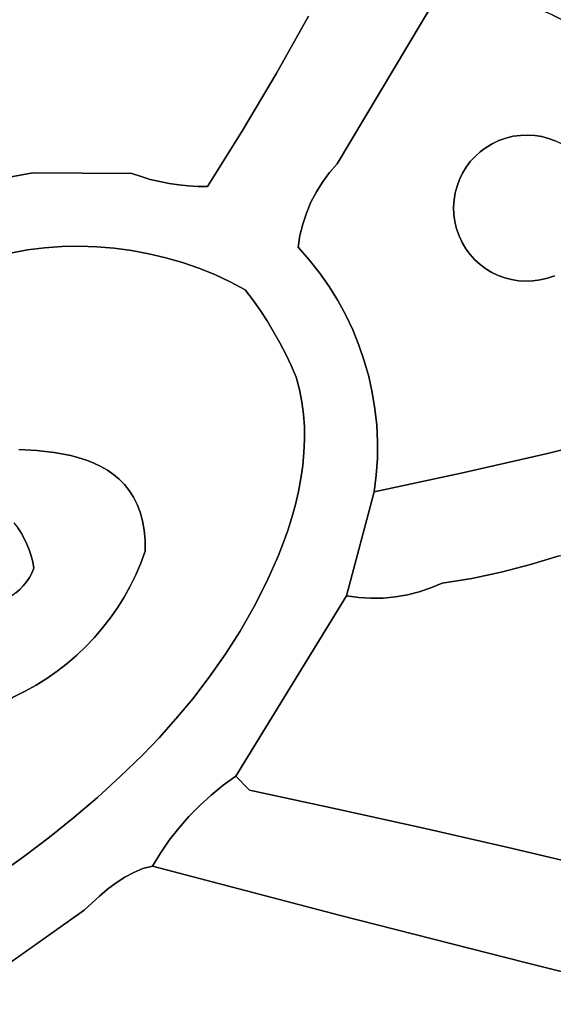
# Model space of a CAD drawing. Header units: inches. Extents: x 36.3 to 71.4, y 17.4 to 61.7.
# Tile 43 of 80: x 59.5 to 62.2, y 25.9 to 30.9. Entities that reach past the tile are written whole.
import ezdxf

# ---------------------------------------------------------------- set-up
doc = ezdxf.new("R2010")
doc.units = ezdxf.units.IN
doc.layers.add('SURFACES_FOR_SKETCHUP', color=7, linetype='Continuous')

msp = doc.modelspace()

# ---------------------------------------------------------------- linework, layer by layer
at = {"layer": 'SURFACES_FOR_SKETCHUP'}
for points, invisible_edges in [([(59.407, 30.0793), (59.5363, 30.1016), (59.4638, 31.4881)], 10), ([(59.5452, 31.4727), (59.4638, 31.4881), (59.5363, 30.1016)], 10), ([(59.627, 31.4598), (59.5452, 31.4727), (59.5363, 30.1016)], 10), ([(59.7091, 31.4494), (59.627, 31.4598), (59.5363, 30.1016)], 10), ([(59.7091, 31.4494), (59.5363, 30.1016), (59.7915, 31.4414)], 3), ([(59.7915, 31.4414), (59.5363, 30.1016), (59.8742, 31.436)], 3), ([(60.0377, 30.0987), (59.8742, 31.436), (59.5363, 30.1016)], 3), ([(59.8742, 31.436), (60.0377, 30.0987), (59.957, 31.4331)], 3), ([(59.957, 31.4331), (60.0377, 30.0987), (60.0399, 31.4327)], 3), ([(60.5988, 30.3159), (60.0399, 31.4327), (60.0377, 30.0987)], 11), ([(60.9334, 30.8954), (60.0399, 31.4327), (60.7695, 30.6037)], 3), ([(60.7695, 30.6037), (60.0399, 31.4327), (60.5988, 30.3159)], 3), ([(62.2537, 30.8595), (62.299, 31.2168), (62.1678, 30.9015)], 3), ([(61.617, 31.0505), (60.9334, 30.8954), (61.0787, 30.1482)], 3), ([(61.617, 31.0505), (61.0787, 30.1482), (61.7767, 30.1852)], 10), ([(61.617, 31.0505), (61.7767, 30.1852), (61.8033, 30.2093)], 9), ([(61.617, 31.0505), (61.8033, 30.2093), (61.8323, 30.2309)], 9), ([(61.617, 31.0505), (61.8323, 30.2309), (61.712, 31.0383)], 3), ([(61.8637, 30.2497), (61.712, 31.0383), (61.8323, 30.2309)], 3), ([(61.712, 31.0383), (61.8637, 30.2497), (61.8061, 31.021)], 3), ([(61.8973, 30.2655), (61.8061, 31.021), (61.8637, 30.2497)], 3), ([(61.8061, 31.021), (61.8973, 30.2655), (61.8988, 30.9986)], 3), ([(61.933, 30.2781), (61.8988, 30.9986), (61.8973, 30.2655)], 3), ([(61.8988, 30.9986), (61.933, 30.2781), (61.9902, 30.9711)], 3), ([(61.9698, 30.287), (61.9902, 30.9711), (61.933, 30.2781)], 3), ([(61.9902, 30.9711), (61.9698, 30.287), (62.0799, 30.9388)], 3), ([(62.0066, 30.292), (62.0799, 30.9388), (61.9698, 30.287)], 3), ([(62.0799, 30.9388), (62.0066, 30.292), (62.1678, 30.9015)], 3), ([(60.7695, 30.6037), (61.0787, 30.1482), (60.9334, 30.8954)], 3), ([(62.0432, 30.2933), (62.1678, 30.9015), (62.0066, 30.292)], 3), ([(62.1678, 30.9015), (62.0432, 30.2933), (62.2537, 30.8595)], 3), ([(62.0793, 30.2911), (62.2537, 30.8595), (62.0432, 30.2933)], 3), ([(62.1148, 30.2853), (62.2537, 30.8595), (62.0793, 30.2911)], 3), ([(62.2537, 30.8595), (62.1148, 30.2853), (62.3373, 30.8127)], 3), ([(62.1493, 30.2762), (62.3373, 30.8127), (62.1148, 30.2853)], 3), ([(62.1826, 30.2639), (62.3373, 30.8127), (62.1493, 30.2762)], 3), ([(60.5988, 30.3159), (61.0787, 30.1482), (60.7695, 30.6037)], 3), ([(60.0841, 30.0828), (60.5988, 30.3159), (60.0377, 30.0987)], 3), ([(60.0841, 30.0828), (60.1311, 30.0691), (60.5988, 30.3159)], 10), ([(60.1786, 30.0575), (60.5988, 30.3159), (60.1311, 30.0691)], 3), ([(60.2265, 30.0481), (60.5988, 30.3159), (60.1786, 30.0575)], 3), ([(60.2748, 30.0409), (60.5988, 30.3159), (60.2265, 30.0481)], 3), ([(60.3234, 30.0358), (60.5988, 30.3159), (60.2748, 30.0409)], 3), ([(60.3234, 30.0358), (60.3723, 30.0329), (60.5988, 30.3159)], 10), ([(60.4213, 30.0323), (60.5988, 30.3159), (60.3723, 30.0329)], 2), ([(60.4213, 30.0323), (60.9451, 29.953), (60.5988, 30.3159)], 3), ([(61.0393, 30.1033), (61.0787, 30.1482), (60.5988, 30.3159)], 10), ([(61.0393, 30.1033), (60.5988, 30.3159), (61.0039, 30.0556)], 3), ([(61.0039, 30.0556), (60.5988, 30.3159), (60.9724, 30.0055)], 3), ([(60.9724, 30.0055), (60.5988, 30.3159), (60.9451, 29.953)], 3), ([(61.713, 30.0999), (61.933, 30.2781), (61.7314, 30.1303)], 3), ([(61.933, 30.2781), (61.713, 30.0999), (62.2146, 30.2484)], 11), ([(61.933, 30.2781), (61.8973, 30.2655), (61.7314, 30.1303)], 10), ([(61.7314, 30.1303), (61.8973, 30.2655), (61.7527, 30.1588)], 3), ([(61.7527, 30.1588), (61.8973, 30.2655), (61.7767, 30.1852)], 3), ([(61.8973, 30.2655), (61.8637, 30.2497), (61.7767, 30.1852)], 10), ([(61.9698, 30.287), (61.933, 30.2781), (62.1826, 30.2639)], 10), ([(62.2146, 30.2484), (62.1826, 30.2639), (61.933, 30.2781)], 10), ([(61.9698, 30.287), (62.1148, 30.2853), (62.0066, 30.292)], 3), ([(62.1493, 30.2762), (62.1148, 30.2853), (61.9698, 30.287)], 10), ([(62.1826, 30.2639), (62.1493, 30.2762), (61.9698, 30.287)], 10), ([(62.0793, 30.2911), (62.0432, 30.2933), (62.0066, 30.292)], 8), ([(62.0793, 30.2911), (62.0066, 30.292), (62.1148, 30.2853)], 3), ([(61.713, 30.0999), (61.8615, 29.5984), (62.2146, 30.2484)], 11), ([(61.8033, 30.2093), (61.7767, 30.1852), (61.8637, 30.2497)], 10), ([(61.8637, 30.2497), (61.8323, 30.2309), (61.8033, 30.2093)], 8), ([(62.3927, 30.0284), (62.2146, 30.2484), (61.8615, 29.5984)], 11), ([(61.7527, 30.1588), (61.7767, 30.1852), (61.0787, 30.1482)], 10), ([(61.7314, 30.1303), (61.7527, 30.1588), (61.0787, 30.1482)], 10), ([(61.0787, 30.1482), (61.0393, 30.1033), (61.6695, 29.892)], 10), ([(61.6681, 29.9286), (61.6704, 29.9647), (61.0787, 30.1482)], 10), ([(61.6695, 29.892), (61.6681, 29.9286), (61.0787, 30.1482)], 10), ([(61.6704, 29.9647), (61.6762, 30.0001), (61.0787, 30.1482)], 10), ([(61.6762, 30.0001), (61.6853, 30.0346), (61.0787, 30.1482)], 10), ([(61.6853, 30.0346), (61.6976, 30.068), (61.0787, 30.1482)], 10), ([(61.6976, 30.068), (61.713, 30.0999), (61.0787, 30.1482)], 10), ([(61.713, 30.0999), (61.7314, 30.1303), (61.0787, 30.1482)], 10), ([(59.407, 30.0793), (59.508, 29.7116), (59.5363, 30.1016)], 3), ([(59.508, 29.7116), (59.407, 30.0793), (59.4222, 29.6956)], 3), ([(59.595, 29.7227), (59.5363, 30.1016), (59.508, 29.7116)], 3), ([(60.0377, 30.0987), (59.5363, 30.1016), (59.7712, 29.7306)], 10), ([(59.6828, 29.729), (59.5363, 30.1016), (59.595, 29.7227)], 3), ([(59.6828, 29.729), (59.7712, 29.7306), (59.5363, 30.1016)], 10), ([(59.7712, 29.7306), (59.8597, 29.7277), (60.0377, 30.0987)], 10), ([(59.8597, 29.7277), (59.948, 29.7202), (60.0377, 30.0987)], 10), ([(60.0841, 30.0828), (60.0377, 30.0987), (59.948, 29.7202)], 10), ([(59.948, 29.7202), (60.0359, 29.7084), (60.0841, 30.0828)], 10), ([(60.1311, 30.0691), (60.0841, 30.0828), (60.0359, 29.7084)], 10), ([(60.1786, 30.0575), (60.1311, 30.0691), (60.0359, 29.7084)], 10), ([(61.0393, 30.1033), (61.0039, 30.0556), (61.6695, 29.892)], 10), ([(61.6976, 30.068), (61.6853, 30.0346), (61.6745, 29.8552)], 10), ([(61.6745, 29.8552), (61.6834, 29.8184), (61.6976, 30.068)], 10), ([(61.713, 30.0999), (61.6976, 30.068), (61.6834, 29.8184)], 10), ([(61.6834, 29.8184), (61.8615, 29.5984), (61.713, 30.0999)], 11), ([(60.0359, 29.7084), (60.1231, 29.6923), (60.1786, 30.0575)], 10), ([(60.2265, 30.0481), (60.1786, 30.0575), (60.1231, 29.6923)], 10), ([(60.1231, 29.6923), (60.2091, 29.6719), (60.2265, 30.0481)], 10), ([(60.2748, 30.0409), (60.2265, 30.0481), (60.2091, 29.6719)], 10), ([(60.3234, 30.0358), (60.2748, 30.0409), (60.2091, 29.6719)], 10), ([(60.2091, 29.6719), (60.2937, 29.6475), (60.3234, 30.0358)], 10), ([(60.3723, 30.0329), (60.3234, 30.0358), (60.2937, 29.6475)], 10), ([(60.4213, 30.0323), (60.3723, 30.0329), (60.2937, 29.6475)], 10), ([(60.2937, 29.6475), (60.3765, 29.619), (60.4213, 30.0323)], 10), ([(60.3765, 29.619), (60.4573, 29.5867), (60.4213, 30.0323)], 10), ([(60.9451, 29.953), (60.4213, 30.0323), (60.9221, 29.8986)], 3), ([(60.4213, 30.0323), (60.4573, 29.5867), (60.8892, 29.7847)], 11), ([(60.9221, 29.8986), (60.4213, 30.0323), (60.9034, 29.8424)], 3), ([(60.9034, 29.8424), (60.4213, 30.0323), (60.8892, 29.7847)], 3), ([(60.9724, 30.0055), (61.6695, 29.892), (61.0039, 30.0556)], 3), ([(61.6853, 30.0346), (61.6762, 30.0001), (61.6745, 29.8552)], 10), ([(62.1431, 29.5688), (62.3927, 30.0284), (61.8615, 29.5984)], 11), ([(62.1431, 29.5688), (62.3631, 29.7469), (62.3927, 30.0284)], 11), ([(60.9451, 29.953), (60.9886, 29.5958), (60.9724, 30.0055)], 3), ([(61.6695, 29.892), (60.9724, 30.0055), (61.6745, 29.8552)], 3), ([(60.9724, 30.0055), (60.9886, 29.5958), (61.6745, 29.8552)], 11), ([(61.6704, 29.9647), (61.6681, 29.9286), (61.6695, 29.892)], 8), ([(61.6704, 29.9647), (61.6695, 29.892), (61.6762, 30.0001)], 3), ([(61.6745, 29.8552), (61.6762, 30.0001), (61.6695, 29.892)], 3), ([(60.9221, 29.8986), (60.9886, 29.5958), (60.9451, 29.953)], 3), ([(60.9034, 29.8424), (60.9361, 29.6621), (60.9221, 29.8986)], 3), ([(60.9886, 29.5958), (60.9221, 29.8986), (60.9361, 29.6621)], 3), ([(60.8892, 29.7847), (60.9361, 29.6621), (60.9034, 29.8424)], 3), ([(61.0369, 29.5269), (61.6745, 29.8552), (60.9886, 29.5958)], 3), ([(61.6745, 29.8552), (61.0369, 29.5269), (61.6834, 29.8184)], 3), ([(61.6834, 29.8184), (61.0369, 29.5269), (61.696, 29.7827)], 3), ([(61.6834, 29.8184), (61.696, 29.7827), (61.8312, 29.6168)], 10), ([(61.8615, 29.5984), (61.6834, 29.8184), (61.8312, 29.6168)], 3), ([(60.5357, 29.5505), (60.8892, 29.7847), (60.4573, 29.5867)], 3), ([(60.8892, 29.7847), (60.5357, 29.5505), (60.8796, 29.7258)], 3), ([(60.8892, 29.7847), (60.8796, 29.7258), (60.9361, 29.6621)], 8), ([(61.0811, 29.4556), (61.696, 29.7827), (61.0369, 29.5269)], 3), ([(61.696, 29.7827), (61.0811, 29.4556), (61.7118, 29.7491)], 3), ([(61.8027, 29.6381), (61.696, 29.7827), (61.7763, 29.6621)], 3), ([(61.8312, 29.6168), (61.696, 29.7827), (61.8027, 29.6381)], 3), ([(61.696, 29.7827), (61.7118, 29.7491), (61.7763, 29.6621)], 10), ([(59.4222, 29.6956), (59.5552, 28.6967), (59.508, 29.7116)], 3), ([(59.508, 29.7116), (59.5552, 28.6967), (59.595, 29.7227)], 3), ([(59.6435, 28.6866), (59.595, 29.7227), (59.5552, 28.6967)], 3), ([(59.595, 29.7227), (59.6435, 28.6866), (59.6828, 29.729)], 3), ([(59.6828, 29.729), (59.6435, 28.6866), (59.7712, 29.7306)], 3), ([(59.7279, 28.6706), (59.7712, 29.7306), (59.6435, 28.6866)], 3), ([(59.7712, 29.7306), (59.7279, 28.6706), (59.8597, 29.7277)], 3), ([(59.8597, 29.7277), (59.7279, 28.6706), (59.948, 29.7202)], 3), ([(59.7682, 28.66), (59.948, 29.7202), (59.7279, 28.6706)], 3), ([(59.948, 29.7202), (59.7682, 28.66), (60.0359, 29.7084)], 3), ([(60.6114, 29.5105), (60.8796, 29.7258), (60.5357, 29.5505)], 3), ([(60.6502, 29.4591), (60.8796, 29.7258), (60.6114, 29.5105)], 3), ([(60.8796, 29.7258), (60.6502, 29.4591), (60.9361, 29.6621)], 3), ([(61.1211, 29.3822), (61.7118, 29.7491), (61.0811, 29.4556)], 3), ([(61.7118, 29.7491), (61.1211, 29.3822), (61.7306, 29.7177)], 3), ([(61.1569, 29.3068), (61.7306, 29.7177), (61.1211, 29.3822)], 3), ([(61.7306, 29.7177), (61.1569, 29.3068), (61.7522, 29.6886)], 3), ([(61.7522, 29.6886), (61.7763, 29.6621), (61.7118, 29.7491)], 10), ([(61.7118, 29.7491), (61.7306, 29.7177), (61.7522, 29.6886)], 8), ([(62.3631, 29.7469), (62.1431, 29.5688), (62.3447, 29.7166)], 3), ([(62.1431, 29.5688), (62.1788, 29.5814), (62.3447, 29.7166)], 10), ([(59.5552, 28.6967), (59.4222, 29.6956), (59.4644, 28.702)], 3), ([(59.8071, 28.6475), (60.0359, 29.7084), (59.7682, 28.66)], 3), ([(60.0359, 29.7084), (59.8071, 28.6475), (60.1231, 29.6923)], 3), ([(59.8444, 28.6329), (60.1231, 29.6923), (59.8071, 28.6475)], 3), ([(60.1231, 29.6923), (59.8444, 28.6329), (60.2091, 29.6719)], 3), ([(60.2091, 29.6719), (59.8444, 28.6329), (60.2937, 29.6475)], 3), ([(60.6873, 29.4065), (60.9361, 29.6621), (60.6502, 29.4591)], 3), ([(60.9361, 29.6621), (60.6873, 29.4065), (60.9886, 29.5958)], 3), ([(61.7522, 29.6886), (61.1569, 29.3068), (61.7763, 29.6621)], 3), ([(61.1882, 29.2297), (61.7763, 29.6621), (61.1569, 29.3068)], 3), ([(61.7763, 29.6621), (61.1882, 29.2297), (61.8027, 29.6381)], 3), ([(59.8798, 28.616), (60.2937, 29.6475), (59.8444, 28.6329)], 3), ([(60.2937, 29.6475), (59.8798, 28.616), (60.3765, 29.619)], 3), ([(59.9133, 28.5968), (60.3765, 29.619), (59.8798, 28.616)], 3), ([(60.3765, 29.619), (59.9133, 28.5968), (60.4573, 29.5867)], 3), ([(61.2152, 29.151), (61.8027, 29.6381), (61.1882, 29.2297)], 3), ([(61.8027, 29.6381), (61.2152, 29.151), (61.8312, 29.6168)], 3), ([(61.8312, 29.6168), (61.2152, 29.151), (61.8615, 29.5984)], 3), ([(60.4573, 29.5867), (59.9133, 28.5968), (60.7225, 29.3526)], 11), ([(60.6873, 29.4065), (60.4573, 29.5867), (60.7225, 29.3526)], 3), ([(60.4573, 29.5867), (60.6873, 29.4065), (60.5357, 29.5505)], 3), ([(60.7225, 29.3526), (60.9886, 29.5958), (60.6873, 29.4065)], 3), ([(60.9886, 29.5958), (60.7225, 29.3526), (61.0369, 29.5269)], 3), ([(61.2378, 29.0708), (61.8615, 29.5984), (61.2152, 29.151)], 3), ([(61.8935, 29.583), (61.8615, 29.5984), (61.2378, 29.0708)], 10), ([(61.2378, 29.0708), (61.2558, 28.9895), (61.8935, 29.583)], 10), ([(61.9268, 29.5706), (61.8935, 29.583), (61.2558, 28.9895)], 10), ([(61.2558, 28.9895), (61.706, 28.5809), (61.9268, 29.5706)], 11), ([(61.9268, 29.5706), (61.706, 28.5809), (61.9613, 29.5615)], 3), ([(62.1446, 28.6815), (61.9613, 29.5615), (61.706, 28.5809)], 3), ([(61.8615, 29.5984), (61.8935, 29.583), (62.1431, 29.5688)], 10), ([(61.8935, 29.583), (61.9268, 29.5706), (62.1063, 29.5599)], 10), ([(62.1063, 29.5599), (62.1431, 29.5688), (61.8935, 29.583)], 10), ([(61.9268, 29.5706), (61.9613, 29.5615), (62.1063, 29.5599)], 10), ([(61.9968, 29.5558), (61.9613, 29.5615), (62.1446, 28.6815)], 10), ([(61.9968, 29.5558), (62.0694, 29.5548), (61.9613, 29.5615)], 3), ([(62.1063, 29.5599), (61.9613, 29.5615), (62.0694, 29.5548)], 3), ([(62.0694, 29.5548), (62.1446, 28.6815), (62.1063, 29.5599)], 3), ([(62.1063, 29.5599), (62.1446, 28.6815), (62.1431, 29.5688)], 3), ([(62.1431, 29.5688), (62.5815, 28.7891), (62.1788, 29.5814)], 3), ([(62.5815, 28.7891), (62.1431, 29.5688), (62.1446, 28.6815)], 3), ([(60.6502, 29.4591), (60.5357, 29.5505), (60.6873, 29.4065)], 3), ([(60.6114, 29.5105), (60.5357, 29.5505), (60.6502, 29.4591)], 2), ([(60.7559, 29.2977), (61.0369, 29.5269), (60.7225, 29.3526)], 3), ([(61.0369, 29.5269), (60.7559, 29.2977), (61.0811, 29.4556)], 3), ([(61.9968, 29.5558), (62.1446, 28.6815), (62.0329, 29.5535)], 3), ([(61.9968, 29.5558), (62.0329, 29.5535), (62.0694, 29.5548)], 8), ([(62.0329, 29.5535), (62.1446, 28.6815), (62.0694, 29.5548)], 3), ([(60.7874, 29.2416), (61.0811, 29.4556), (60.7559, 29.2977)], 3), ([(61.0811, 29.4556), (60.7874, 29.2416), (61.1211, 29.3822)], 3), ([(60.817, 29.1845), (61.1211, 29.3822), (60.7874, 29.2416)], 3), ([(61.1211, 29.3822), (60.817, 29.1845), (61.1569, 29.3068)], 3), ([(59.9447, 28.5751), (60.7225, 29.3526), (59.9133, 28.5968)], 3), ([(60.7225, 29.3526), (59.9447, 28.5751), (60.7559, 29.2977)], 3), ([(60.7559, 29.2977), (59.9447, 28.5751), (60.7874, 29.2416)], 3), ([(60.8447, 29.1263), (61.1569, 29.3068), (60.817, 29.1845)], 3), ([(61.1569, 29.3068), (60.8447, 29.1263), (61.1882, 29.2297)], 3), ([(59.9738, 28.5507), (60.7874, 29.2416), (59.9447, 28.5751)], 3), ([(60.7874, 29.2416), (59.9738, 28.5507), (60.817, 29.1845)], 3), ([(60.8704, 29.0673), (61.1882, 29.2297), (60.8447, 29.1263)], 3), ([(61.1882, 29.2297), (60.8704, 29.0673), (61.2152, 29.151)], 3), ([(60.817, 29.1845), (59.9738, 28.5507), (60.8447, 29.1263)], 3), ([(60.0004, 28.5235), (60.8447, 29.1263), (59.9738, 28.5507)], 3), ([(60.8447, 29.1263), (60.0004, 28.5235), (60.8867, 29.0056)], 11), ([(60.8704, 29.0673), (60.8447, 29.1263), (60.8867, 29.0056)], 2), ([(60.8867, 29.0056), (61.2152, 29.151), (60.8704, 29.0673)], 3), ([(61.2152, 29.151), (60.8867, 29.0056), (61.2378, 29.0708)], 3), ([(60.8989, 28.9431), (61.2378, 29.0708), (60.8867, 29.0056)], 3), ([(61.2378, 29.0708), (60.8989, 28.9431), (61.2558, 28.9895)], 3), ([(60.8989, 28.9431), (60.8867, 29.0056), (60.0004, 28.5235)], 10), ([(60.9072, 28.8798), (61.2558, 28.9895), (60.8989, 28.9431)], 3), ([(61.2558, 28.9895), (60.9072, 28.8798), (61.2693, 28.9072)], 3), ([(61.2693, 28.9072), (61.706, 28.5809), (61.2558, 28.9895)], 3), ([(60.9072, 28.8798), (60.8989, 28.9431), (60.0004, 28.5235)], 10), ([(60.0004, 28.5235), (60.0244, 28.4934), (60.9072, 28.8798)], 10), ([(60.9116, 28.8159), (60.9072, 28.8798), (60.0244, 28.4934)], 10), ([(60.9116, 28.8159), (61.2693, 28.9072), (60.9072, 28.8798)], 3), ([(61.2693, 28.9072), (60.9116, 28.8159), (61.2781, 28.8241)], 3), ([(61.2781, 28.8241), (61.706, 28.5809), (61.2693, 28.9072)], 3), ([(60.9124, 28.7513), (60.9116, 28.8159), (60.0244, 28.4934)], 10), ([(60.9124, 28.7513), (61.2781, 28.8241), (60.9116, 28.8159)], 3), ([(61.2781, 28.8241), (60.9124, 28.7513), (61.2822, 28.7403)], 3), ([(61.2822, 28.7403), (61.706, 28.5809), (61.2781, 28.8241)], 3), ([(62.5815, 28.7891), (62.1446, 28.6815), (62.4958, 28.2259)], 10), ([(60.9097, 28.6864), (60.9124, 28.7513), (60.0244, 28.4934)], 10), ([(60.9124, 28.7513), (60.9097, 28.6864), (61.2822, 28.7403)], 10), ([(61.2816, 28.6562), (61.2822, 28.7403), (60.9097, 28.6864)], 10), ([(61.2816, 28.6562), (61.706, 28.5809), (61.2822, 28.7403)], 3), ([(59.4644, 28.702), (59.44, 28.331), (59.5552, 28.6967)], 3), ([(59.5552, 28.6967), (59.44, 28.331), (59.6435, 28.6866)], 3), ([(59.44, 28.331), (59.4593, 28.3056), (59.6435, 28.6866)], 10), ([(59.7279, 28.6706), (59.6435, 28.6866), (59.4593, 28.3056)], 10), ([(59.4593, 28.3056), (59.4768, 28.2791), (59.7279, 28.6706)], 10), ([(59.7682, 28.66), (59.7279, 28.6706), (59.4768, 28.2791)], 10), ([(60.0244, 28.4934), (60.0457, 28.4601), (60.9097, 28.6864)], 10), ([(60.9037, 28.621), (60.9097, 28.6864), (60.0457, 28.4601)], 10), ([(60.9097, 28.6864), (60.9037, 28.621), (61.2816, 28.6562)], 10), ([(62.1446, 28.6815), (61.706, 28.5809), (62.0569, 28.1188)], 10), ([(62.0569, 28.1188), (62.2025, 28.1639), (62.1446, 28.6815)], 10), ([(62.2025, 28.1639), (62.4958, 28.2259), (62.1446, 28.6815)], 10), ([(59.7682, 28.66), (59.4768, 28.2791), (59.8071, 28.6475)], 3), ([(59.4924, 28.2515), (59.8071, 28.6475), (59.4768, 28.2791)], 3), ([(59.8071, 28.6475), (59.4924, 28.2515), (59.8444, 28.6329)], 3), ([(59.8444, 28.6329), (59.4924, 28.2515), (59.8798, 28.616)], 3), ([(59.8798, 28.616), (59.4924, 28.2515), (59.9133, 28.5968)], 3), ([(60.8944, 28.5554), (60.9037, 28.621), (60.0457, 28.4601)], 10), ([(60.9037, 28.621), (60.8944, 28.5554), (61.2762, 28.5717)], 10), ([(61.2762, 28.5717), (61.2816, 28.6562), (60.9037, 28.621)], 10), ([(61.2762, 28.5717), (61.706, 28.5809), (61.2816, 28.6562)], 3), ([(59.5061, 28.2229), (59.9133, 28.5968), (59.4924, 28.2515)], 3), ([(59.9133, 28.5968), (59.5061, 28.2229), (59.9447, 28.5751)], 3), ([(59.9447, 28.5751), (59.5061, 28.2229), (59.9738, 28.5507)], 3), ([(61.2659, 28.4873), (61.2762, 28.5717), (60.8944, 28.5554)], 10), ([(61.706, 28.5809), (61.2659, 28.4873), (61.61, 28.0248)], 10), ([(61.2659, 28.4873), (61.706, 28.5809), (61.2762, 28.5717)], 2), ([(61.61, 28.0248), (61.7605, 28.0492), (61.706, 28.5809)], 10), ([(61.9095, 28.0805), (62.0569, 28.1188), (61.706, 28.5809)], 10), ([(61.7605, 28.0492), (61.9095, 28.0805), (61.706, 28.5809)], 10), ([(59.9738, 28.5507), (59.5061, 28.2229), (60.0004, 28.5235)], 3), ([(60.0004, 28.5235), (59.5061, 28.2229), (60.0244, 28.4934)], 3), ([(60.8944, 28.5554), (60.0457, 28.4601), (60.0639, 28.4236)], 9), ([(60.8944, 28.5554), (60.0639, 28.4236), (60.882, 28.4896)], 3), ([(60.8944, 28.5554), (60.882, 28.4896), (61.2659, 28.4873)], 10), ([(60.0457, 28.4601), (60.0244, 28.4934), (59.5061, 28.2229)], 10), ([(60.0791, 28.3837), (60.882, 28.4896), (60.0639, 28.4236)], 3), ([(60.882, 28.4896), (60.0791, 28.3837), (60.8668, 28.4238)], 3), ([(61.2659, 28.4873), (60.8487, 28.3579), (61.1254, 27.9606)], 3), ([(60.8668, 28.4238), (60.8487, 28.3579), (61.2659, 28.4873)], 10), ([(60.882, 28.4896), (60.8668, 28.4238), (61.2659, 28.4873)], 10), ([(61.1254, 27.9606), (61.1872, 27.9522), (61.2659, 28.4873)], 2), ([(61.1872, 27.9522), (61.2492, 27.9485), (61.2659, 28.4873)], 10), ([(61.3111, 27.9496), (61.2659, 28.4873), (61.2492, 27.9485)], 3), ([(61.4336, 27.9658), (61.4937, 27.9809), (61.2659, 28.4873)], 10), ([(61.3727, 27.9554), (61.4336, 27.9658), (61.2659, 28.4873)], 10), ([(61.5526, 28.0006), (61.2659, 28.4873), (61.4937, 27.9809)], 3), ([(61.3727, 27.9554), (61.2659, 28.4873), (61.3111, 27.9496)], 3), ([(61.61, 28.0248), (61.2659, 28.4873), (61.5526, 28.0006)], 3), ([(59.5061, 28.2229), (59.5178, 28.1935), (60.0457, 28.4601)], 10), ([(60.0639, 28.4236), (60.0457, 28.4601), (59.5178, 28.1935)], 10), ([(60.0791, 28.3837), (60.0639, 28.4236), (59.5178, 28.1935)], 10), ([(60.8668, 28.4238), (60.0791, 28.3837), (60.8487, 28.3579)], 3), ([(60.091, 28.3403), (60.0791, 28.3837), (59.5178, 28.1935)], 10), ([(60.091, 28.3403), (60.8487, 28.3579), (60.0791, 28.3837)], 3), ([(59.5178, 28.1935), (59.5276, 28.1633), (60.091, 28.3403)], 10), ([(60.0994, 28.2932), (60.091, 28.3403), (59.5276, 28.1633)], 10), ([(60.8487, 28.3579), (60.091, 28.3403), (60.8281, 28.2922)], 3), ([(60.8281, 28.2922), (60.091, 28.3403), (60.8049, 28.2267)], 3), ([(60.0994, 28.2932), (60.8049, 28.2267), (60.091, 28.3403)], 3), ([(60.8281, 28.2922), (61.1254, 27.9606), (60.8487, 28.3579)], 3), ([(59.169, 28.2657), (59.4924, 28.2515), (59.2019, 28.3041)], 3), ([(59.4924, 28.2515), (59.169, 28.2657), (59.5061, 28.2229)], 3), ([(59.5061, 28.2229), (59.169, 28.2657), (59.4504, 27.976)], 11), ([(59.4593, 28.3056), (59.2019, 28.3041), (59.4768, 28.2791)], 3), ([(59.4768, 28.2791), (59.2019, 28.3041), (59.4924, 28.2515)], 3), ([(60.1042, 28.2422), (60.0994, 28.2932), (59.5276, 28.1633)], 10), ([(60.8049, 28.2267), (60.0994, 28.2932), (60.7795, 28.1615)], 3), ([(60.1042, 28.2422), (60.7795, 28.1615), (60.0994, 28.2932)], 3), ([(60.8049, 28.2267), (61.1254, 27.9606), (60.8281, 28.2922)], 3), ([(59.5178, 28.1935), (59.5061, 28.2229), (59.4504, 27.976)], 10), ([(60.0827, 28.1267), (60.1042, 28.2422), (59.5276, 28.1633)], 11), ([(60.0827, 28.1267), (60.1052, 28.1872), (60.1042, 28.2422)], 8), ([(60.7795, 28.1615), (60.1042, 28.2422), (60.7222, 28.0325)], 3), ([(60.1052, 28.1872), (60.7222, 28.0325), (60.1042, 28.2422)], 3), ([(60.7795, 28.1615), (61.1254, 27.9606), (60.8049, 28.2267)], 3), ([(59.4504, 27.976), (59.4697, 27.9926), (59.5178, 28.1935)], 10), ([(59.4697, 27.9926), (59.4875, 28.0111), (59.5178, 28.1935)], 10), ([(59.5178, 28.1935), (59.4875, 28.0111), (59.5276, 28.1633)], 3), ([(60.0827, 28.1267), (60.6573, 27.906), (60.1052, 28.1872)], 3), ([(60.7222, 28.0325), (60.1052, 28.1872), (60.6573, 27.906)], 3), ([(59.4875, 28.0111), (59.5037, 28.0312), (59.5276, 28.1633)], 10), ([(59.5037, 28.0312), (59.5181, 28.0529), (59.5276, 28.1633)], 10), ([(59.5352, 28.1324), (59.5276, 28.1633), (59.5181, 28.0529)], 10), ([(59.5305, 28.0762), (59.5352, 28.1324), (59.5181, 28.0529)], 3), ([(59.5352, 28.1324), (60.0827, 28.1267), (59.5276, 28.1633)], 3), ([(59.5408, 28.101), (59.5352, 28.1324), (59.5305, 28.0762)], 2), ([(59.5408, 28.101), (60.0572, 28.0677), (59.5352, 28.1324)], 3), ([(60.0827, 28.1267), (59.5352, 28.1324), (60.0572, 28.0677)], 3), ([(60.0572, 28.0677), (60.5861, 27.7826), (60.0827, 28.1267)], 3), ([(60.6573, 27.906), (60.0827, 28.1267), (60.5861, 27.7826)], 3), ([(60.7222, 28.0325), (61.1254, 27.9606), (60.7795, 28.1615)], 3), ([(62.0569, 28.1188), (61.9095, 28.0805), (61.9669, 26.6809)], 10), ([(61.9669, 26.6809), (62.4099, 26.5765), (62.0569, 28.1188)], 10), ([(62.0569, 28.1188), (62.4099, 26.5765), (62.2025, 28.1639)], 3), ([(59.5305, 28.0762), (59.5181, 28.0529), (59.8889, 27.7982)], 10), ([(59.5408, 28.101), (59.5305, 28.0762), (59.9278, 27.8484)], 10), ([(59.8889, 27.7982), (59.9278, 27.8484), (59.5305, 28.0762)], 10), ([(59.9979, 27.9545), (60.0289, 28.0103), (59.5408, 28.101)], 10), ([(59.9641, 27.9005), (59.9979, 27.9545), (59.5408, 28.101)], 10), ([(60.0572, 28.0677), (59.5408, 28.101), (60.0289, 28.0103)], 3), ([(59.9641, 27.9005), (59.5408, 28.101), (59.9278, 27.8484)], 3), ([(60.0289, 28.0103), (60.5861, 27.7826), (60.0572, 28.0677)], 3), ([(61.9095, 28.0805), (61.7605, 28.0492), (61.9669, 26.6809)], 10), ([(59.5037, 28.0312), (59.4875, 28.0111), (59.8476, 27.75)], 10), ([(59.5181, 28.0529), (59.5037, 28.0312), (59.8476, 27.75)], 10), ([(59.8476, 27.75), (59.8889, 27.7982), (59.5181, 28.0529)], 10), ([(60.6573, 27.906), (61.1254, 27.9606), (60.7222, 28.0325)], 3), ([(61.7605, 28.0492), (61.5526, 28.0006), (61.5232, 26.7825)], 11), ([(61.5232, 26.7825), (61.9669, 26.6809), (61.7605, 28.0492)], 10), ([(61.7605, 28.0492), (61.61, 28.0248), (61.5526, 28.0006)], 8), ([(59.4504, 27.976), (59.4297, 27.9613), (59.7099, 27.6186)], 10), ([(59.4697, 27.9926), (59.4504, 27.976), (59.758, 27.6601)], 10), ([(59.7099, 27.6186), (59.758, 27.6601), (59.4504, 27.976)], 10), ([(59.4875, 28.0111), (59.4697, 27.9926), (59.804, 27.704)], 10), ([(59.758, 27.6601), (59.804, 27.704), (59.4697, 27.9926)], 10), ([(59.804, 27.704), (59.8476, 27.75), (59.4875, 28.0111)], 10), ([(59.9979, 27.9545), (60.5097, 27.6633), (60.0289, 28.0103)], 3), ([(60.5861, 27.7826), (60.0289, 28.0103), (60.5097, 27.6633)], 3), ([(61.4336, 27.9658), (61.3727, 27.9554), (61.5232, 26.7825)], 10), ([(61.4937, 27.9809), (61.4336, 27.9658), (61.5232, 26.7825)], 10), ([(61.5526, 28.0006), (61.4937, 27.9809), (61.5232, 26.7825)], 10), ([(59.3363, 27.9226), (59.311, 27.9183), (59.4972, 27.4773)], 10), ([(59.4393, 27.4486), (59.4972, 27.4773), (59.311, 27.9183)], 10), ([(59.3609, 27.9291), (59.3363, 27.9226), (59.4972, 27.4773)], 10), ([(59.3848, 27.9377), (59.3609, 27.9291), (59.5532, 27.5087)], 10), ([(59.4972, 27.4773), (59.5532, 27.5087), (59.3609, 27.9291)], 10), ([(59.4078, 27.9485), (59.3848, 27.9377), (59.6074, 27.5428)], 10), ([(59.5532, 27.5087), (59.6074, 27.5428), (59.3848, 27.9377)], 10), ([(59.4297, 27.9613), (59.4078, 27.9485), (59.6597, 27.5795)], 10), ([(59.6074, 27.5428), (59.6597, 27.5795), (59.4078, 27.9485)], 10), ([(59.6597, 27.5795), (59.7099, 27.6186), (59.4297, 27.9613)], 10), ([(59.9641, 27.9005), (60.4292, 27.5487), (59.9979, 27.9545)], 3), ([(60.5097, 27.6633), (59.9979, 27.9545), (60.4292, 27.5487)], 3), ([(60.5636, 27.0477), (61.1254, 27.9606), (60.5097, 27.6633)], 10), ([(60.5861, 27.7826), (60.5097, 27.6633), (61.1254, 27.9606)], 10), ([(60.5636, 27.0477), (61.0789, 26.8813), (61.1254, 27.9606)], 3), ([(60.6573, 27.906), (60.5861, 27.7826), (61.1254, 27.9606)], 10), ([(61.1872, 27.9522), (61.1254, 27.9606), (61.0789, 26.8813)], 10), ([(61.3727, 27.9554), (61.3111, 27.9496), (61.0789, 26.8813)], 10), ([(61.0789, 26.8813), (61.5232, 26.7825), (61.3727, 27.9554)], 10), ([(61.2492, 27.9485), (61.1872, 27.9522), (61.0789, 26.8813)], 10), ([(61.3111, 27.9496), (61.2492, 27.9485), (61.0789, 26.8813)], 10), ([(59.9278, 27.8484), (60.4292, 27.5487), (59.9641, 27.9005)], 3), ([(59.8889, 27.7982), (60.346, 27.4398), (59.9278, 27.8484)], 3), ([(60.4292, 27.5487), (59.9278, 27.8484), (60.346, 27.4398)], 3), ([(59.8476, 27.75), (60.346, 27.4398), (59.8889, 27.7982)], 3), ([(59.804, 27.704), (60.2611, 27.3372), (59.8476, 27.75)], 3), ([(60.346, 27.4398), (59.8476, 27.75), (60.2611, 27.3372)], 3), ([(59.758, 27.6601), (60.1757, 27.2417), (59.804, 27.704)], 3), ([(60.2611, 27.3372), (59.804, 27.704), (60.1757, 27.2417)], 3), ([(59.7099, 27.6186), (59.6597, 27.5795), (60.091, 27.1542)], 10), ([(59.758, 27.6601), (59.7099, 27.6186), (60.1757, 27.2417)], 10), ([(60.091, 27.1542), (60.1757, 27.2417), (59.7099, 27.6186)], 10), ([(60.5097, 27.6633), (60.4292, 27.5487), (60.5636, 27.0477)], 10), ([(59.6597, 27.5795), (59.6074, 27.5428), (59.9788, 27.0455)], 10), ([(59.9788, 27.0455), (60.091, 27.1542), (59.6597, 27.5795)], 10), ([(59.6074, 27.5428), (59.5532, 27.5087), (59.9788, 27.0455)], 10), ([(60.4292, 27.5487), (60.346, 27.4398), (60.5636, 27.0477)], 10), ([(59.4972, 27.4773), (59.4393, 27.4486), (59.863, 26.9401)], 10), ([(59.5532, 27.5087), (59.4972, 27.4773), (59.863, 26.9401)], 10), ([(59.863, 26.9401), (59.9788, 27.0455), (59.5532, 27.5087)], 10), ([(59.4393, 27.4486), (59.3767, 27.4026), (59.863, 26.9401)], 10), ([(60.346, 27.4398), (60.2611, 27.3372), (60.5636, 27.0477)], 10), ([(59.3767, 27.4026), (59.3125, 27.3588), (59.7436, 26.838)], 10), ([(59.7436, 26.838), (59.863, 26.9401), (59.3767, 27.4026)], 10), ([(59.2469, 27.3174), (59.1799, 27.2783), (59.621, 26.7394)], 10), ([(59.3125, 27.3588), (59.2469, 27.3174), (59.621, 26.7394)], 10), ([(59.621, 26.7394), (59.7436, 26.838), (59.3125, 27.3588)], 10), ([(60.2611, 27.3372), (60.1757, 27.2417), (60.4999, 27.0017)], 10), ([(60.4999, 27.0017), (60.5636, 27.0477), (60.2611, 27.3372)], 10), ([(59.1799, 27.2783), (59.1116, 27.2416), (59.4952, 26.6443)], 10), ([(59.4952, 26.6443), (59.621, 26.7394), (59.1799, 27.2783)], 10), ([(59.1116, 27.2416), (59.042, 27.2073), (59.4952, 26.6443)], 10), ([(60.1757, 27.2417), (60.091, 27.1542), (60.3814, 26.8995)], 10), ([(60.4391, 26.9522), (60.4999, 27.0017), (60.1757, 27.2417)], 10), ([(60.3814, 26.8995), (60.4391, 26.9522), (60.1757, 27.2417)], 10), ([(59.3663, 26.553), (59.4952, 26.6443), (59.042, 27.2073)], 10), ([(60.091, 27.1542), (59.9788, 27.0455), (60.3267, 26.8436)], 10), ([(60.3267, 26.8436), (60.3814, 26.8995), (60.091, 27.1542)], 10), ([(59.9788, 27.0455), (59.863, 26.9401), (60.2274, 26.7229)], 10), ([(60.2274, 26.7229), (60.2754, 26.7847), (59.9788, 27.0455)], 10), ([(60.2754, 26.7847), (60.3267, 26.8436), (59.9788, 27.0455)], 10), ([(60.5636, 27.0477), (60.4999, 27.0017), (60.634, 26.9774)], 2), ([(60.5636, 27.0477), (60.634, 26.9774), (61.0789, 26.8813)], 8), ([(60.634, 26.9774), (60.3267, 26.8436), (61.0887, 26.3437)], 11), ([(60.3267, 26.8436), (60.634, 26.9774), (60.3814, 26.8995)], 3), ([(60.3814, 26.8995), (60.634, 26.9774), (60.4391, 26.9522)], 3), ([(60.4999, 27.0017), (60.4391, 26.9522), (60.634, 26.9774)], 10), ([(60.634, 26.9774), (61.0887, 26.3437), (61.0789, 26.8813)], 3), ([(59.863, 26.9401), (59.7436, 26.838), (60.047, 26.5608)], 10), ([(60.047, 26.5608), (60.094, 26.5795), (59.863, 26.9401)], 10), ([(60.183, 26.6583), (59.863, 26.9401), (60.094, 26.5795)], 11), ([(60.183, 26.6583), (60.2274, 26.7229), (59.863, 26.9401)], 10), ([(61.0789, 26.8813), (61.0887, 26.3437), (61.5232, 26.7825)], 3), ([(59.7436, 26.838), (59.621, 26.7394), (59.9146, 26.4751)], 10), ([(60.0014, 26.5364), (60.047, 26.5608), (59.7436, 26.838)], 10), ([(59.9572, 26.5075), (60.0014, 26.5364), (59.7436, 26.838)], 10), ([(59.9146, 26.4751), (59.9572, 26.5075), (59.7436, 26.838)], 10), ([(60.2754, 26.7847), (61.0887, 26.3437), (60.3267, 26.8436)], 3), ([(60.2754, 26.7847), (60.2274, 26.7229), (61.0887, 26.3437)], 10), ([(62.0367, 26.1024), (61.5232, 26.7825), (61.0887, 26.3437)], 3), ([(61.5232, 26.7825), (62.0367, 26.1024), (61.9669, 26.6809)], 3), ([(59.621, 26.7394), (59.4952, 26.6443), (59.7967, 26.3695)], 10), ([(59.7967, 26.3695), (59.8736, 26.4405), (59.621, 26.7394)], 10), ([(59.8736, 26.4405), (59.9146, 26.4751), (59.621, 26.7394)], 10), ([(60.183, 26.6583), (61.0887, 26.3437), (60.2274, 26.7229)], 3), ([(61.9669, 26.6809), (62.0367, 26.1024), (62.4099, 26.5765)], 3), ([(59.4952, 26.6443), (59.3663, 26.553), (59.7967, 26.3695)], 10), ([(60.094, 26.5795), (60.1423, 26.5912), (60.183, 26.6583)], 8), ([(60.1423, 26.5912), (61.0887, 26.3437), (60.183, 26.6583)], 2), ([(61.0887, 26.3437), (60.1423, 26.5912), (59.8279, 25.2342)], 10), ([(59.8736, 26.4405), (59.8279, 25.2342), (60.1423, 26.5912)], 11), ([(59.8736, 26.4405), (60.1423, 26.5912), (59.9146, 26.4751)], 3), ([(59.9146, 26.4751), (60.1423, 26.5912), (59.9572, 26.5075)], 3), ([(60.0014, 26.5364), (59.9572, 26.5075), (60.1423, 26.5912)], 10), ([(60.0014, 26.5364), (60.1423, 26.5912), (60.047, 26.5608)], 3), ([(60.094, 26.5795), (60.047, 26.5608), (60.1423, 26.5912)], 2), ([(62.4099, 26.5765), (62.0367, 26.1024), (62.8522, 26.4694)], 3), ([(59.2644, 25.9943), (59.7967, 26.3695), (59.3663, 26.553)], 10), ([(62.9863, 25.8676), (62.8522, 26.4694), (62.0367, 26.1024)], 3), ([(59.7967, 26.3695), (59.8279, 25.2342), (59.8736, 26.4405)], 3), ([(59.7967, 26.3695), (59.2644, 25.9943), (59.5491, 25.6164)], 8), ([(59.7967, 26.3695), (59.5491, 25.6164), (59.8279, 25.2342)], 9), ([(59.8279, 25.2342), (60.1009, 24.8478), (61.0887, 26.3437)], 10), ([(60.1009, 24.8478), (61.5627, 24.7325), (61.0887, 26.3437)], 11), ([(62.0367, 26.1024), (61.0887, 26.3437), (61.8258, 24.9497)], 10), ([(61.6117, 24.7803), (61.0887, 26.3437), (61.5627, 24.7325)], 3), ([(61.6627, 24.826), (61.0887, 26.3437), (61.6117, 24.7803)], 3), ([(61.7155, 24.8695), (61.0887, 26.3437), (61.6627, 24.826)], 3), ([(61.7699, 24.9108), (61.0887, 26.3437), (61.7155, 24.8695)], 3), ([(61.8258, 24.9497), (61.0887, 26.3437), (61.7699, 24.9108)], 3), ([(61.883, 24.9861), (62.0367, 26.1024), (61.8258, 24.9497)], 3), ([(61.9414, 25.0198), (62.0367, 26.1024), (61.883, 24.9861)], 3), ([(62.0009, 25.0508), (62.0367, 26.1024), (61.9414, 25.0198)], 3), ([(62.0613, 25.0788), (62.0367, 26.1024), (62.0009, 25.0508)], 3), ([(62.9863, 25.8676), (62.0367, 26.1024), (62.4962, 25.1834)], 10), ([(62.4338, 25.1791), (62.4962, 25.1834), (62.0367, 26.1024)], 10), ([(62.3712, 25.1711), (62.4338, 25.1791), (62.0367, 26.1024)], 10), ([(62.3086, 25.1595), (62.3712, 25.1711), (62.0367, 26.1024)], 10), ([(62.2462, 25.1443), (62.3086, 25.1595), (62.0367, 26.1024)], 10), ([(62.184, 25.1257), (62.2462, 25.1443), (62.0367, 26.1024)], 10), ([(62.1223, 25.1038), (62.184, 25.1257), (62.0367, 26.1024)], 10), ([(62.1223, 25.1038), (62.0367, 26.1024), (62.0613, 25.0788)], 3), ([(59.2025, 25.9799), (59.1416, 25.962), (59.5491, 25.6164)], 10), ([(59.2644, 25.9943), (59.2025, 25.9799), (59.5491, 25.6164)], 2), ([(59.082, 25.9406), (59.0238, 25.9158), (59.5491, 25.6164)], 10), ([(59.1416, 25.962), (59.082, 25.9406), (59.5491, 25.6164)], 10), ([(59.0238, 25.9158), (58.9672, 25.8876), (59.5491, 25.6164)], 10)]:
    msp.add_3dface(points, dxfattribs=dict(at, invisible_edges=invisible_edges))

doc.saveas('drawing.dxf')
